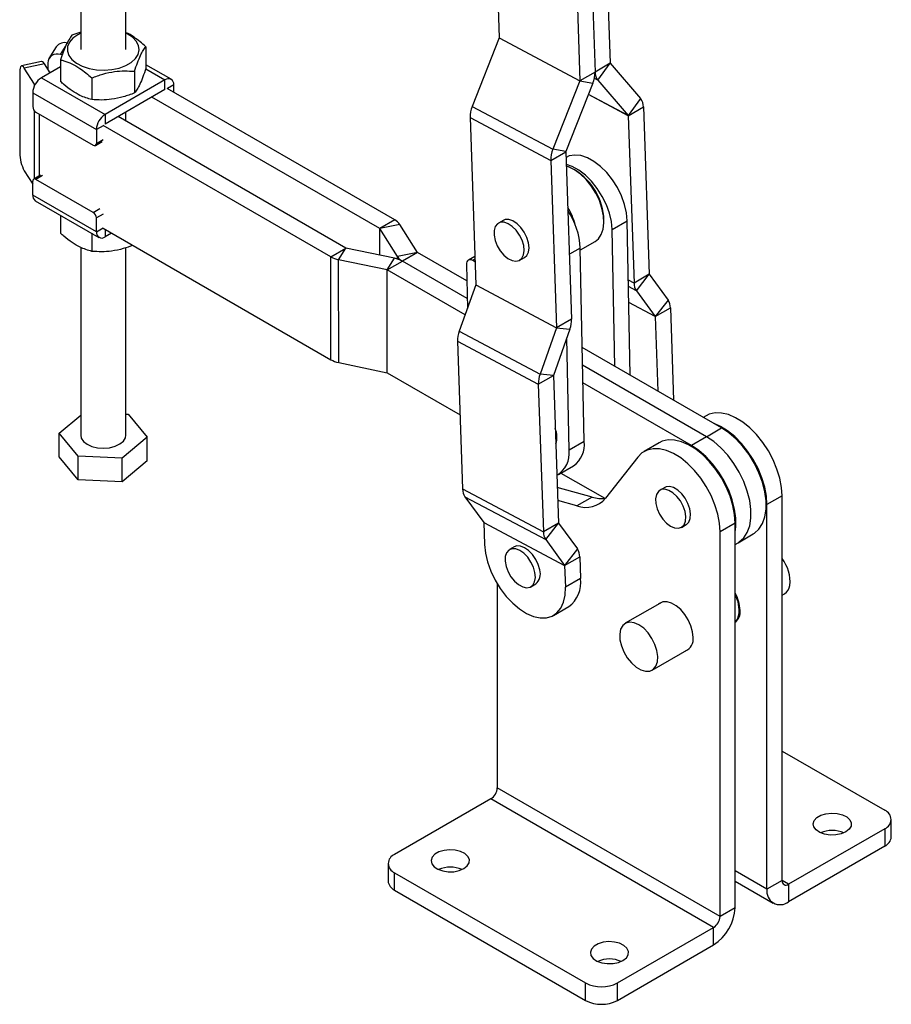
# Model space of a CAD drawing. Extents: x 85 to 782, y 35 to 586.
# Tile 21 of 22: x 588 to 782, y 253 to 471. Entities that reach past the tile are written whole.
import ezdxf

# ---------------------------------------------------------------- set-up
doc = ezdxf.new("R2010")
doc.units = 0
doc.header["$LTSCALE"] = 2
doc.layers.get('0').update_dxf_attribs({"linetype": 'CONTINUOUS'})

msp = doc.modelspace()

# ---------------------------------------------------------------- linework, layer by layer
at = {"color": 7, "linetype": 'CONTINUOUS'}
for p, q in [((694.154465, 483.591077), (694.704255, 467.440621)), ((718.718756, 480.857303), (719.367859, 461.789475)), ((601.726548, 477.11653), (601.727559, 464.867835)), ((611.727564, 464.868664), (611.726542, 477.117366)), ((711.993386, 477.210128), (712.650345, 457.911537)), ((715.361439, 478.876048), (716.009102, 459.850506)), ((601.727243, 468.699925), (599.787414, 468.018318)), ((694.703262, 467.435419), (688.712725, 452.210565)), ((694.703262, 467.435419), (712.649354, 457.906333)), ((694.704255, 467.440621), (712.650345, 457.911537)), ((596.302068, 465.444032), (594.677474, 462.867441)), ((616.208146, 465.479454), (616.208546, 460.658145)), ((593.038828, 462.148484), (588.575286, 461.210469)), ((594.396072, 461.8595), (594.396188, 460.487871)), ((597.623002, 463.631411), (597.214952, 463.717118)), ((597.247114, 462.545717), (597.247514, 457.724408)), ((719.367859, 461.789475), (716.009102, 459.850506)), ((716.627807, 458.003796), (719.369159, 461.785594)), ((719.369159, 461.785594), (726.145368, 453.930829)), ((588.16621, 459.901798), (588.167696, 441.937042)), ((593.655604, 461.662351), (589.192062, 460.724335)), ((591.443685, 457.153539), (589.192062, 460.724335)), ((597.247237, 461.025723), (593.010229, 458.57975)), ((594.908416, 459.675544), (593.655604, 461.662351)), ((613.667857, 460.006848), (613.668257, 455.185538)), ((621.820854, 458.227624), (616.208485, 461.466953)), ((716.009102, 459.850506), (712.650345, 457.911537)), ((593.010229, 458.57975), (607.152372, 450.417233)), ((604.18733, 458.539985), (604.187731, 453.718676)), ((620.445979, 458.091469), (607.152372, 450.417233)), ((620.446159, 455.927532), (620.445979, 458.091469)), ((712.649354, 457.906333), (706.658815, 442.681482)), ((715.537552, 457.374406), (709.547014, 442.149554)), ((712.649354, 457.906333), (715.537552, 457.374406)), ((716.627807, 458.003796), (723.404016, 450.149031)), ((591.065875, 455.211593), (605.208008, 447.049081)), ((591.065875, 455.211593), (591.066128, 452.149418)), ((620.446159, 455.927532), (607.152551, 448.253296)), ((671.518095, 426.980608), (620.905778, 456.192865)), ((622.390839, 455.335722), (622.390702, 456.96844)), ((668.159338, 425.041639), (617.547021, 454.253896)), ((726.145368, 453.930829), (723.404016, 450.149031)), ((591.77331, 450.924709), (604.501226, 443.57845)), ((611.728881, 448.958897), (611.728723, 450.895067)), ((688.712725, 452.210565), (706.658815, 442.681482)), ((723.405316, 450.14515), (726.764074, 452.084119)), ((726.764074, 452.084119), (728.030023, 414.896004)), ((607.152372, 450.417233), (607.152551, 448.253296)), ((660.664006, 420.714676), (610.051689, 449.926933)), ((688.241176, 449.734465), (706.187266, 440.205381)), ((688.241176, 449.734465), (689.507125, 412.546348)), ((723.405316, 450.14515), (724.671266, 412.957035)), ((605.208008, 447.049081), (605.208271, 443.986901)), ((657.305249, 418.775707), (606.692932, 447.987964)), ((605.001119, 443.52898), (606.486044, 444.386209)), ((706.187266, 440.205381), (709.546023, 442.14435)), ((709.547014, 442.149554), (706.658815, 442.681482)), ((709.546023, 442.14435), (710.811972, 404.956235)), ((706.187266, 440.205381), (707.453215, 403.017266)), ((709.593859, 440.875052), (709.589321, 440.872433)), ((589.193969, 437.860092), (591.067562, 434.888794)), ((711.618496, 438.006687), (711.264999, 438.210823)), ((591.067761, 432.510669), (591.067508, 435.572843)), ((592.759584, 436.887992), (591.27466, 436.030763)), ((604.502469, 428.635035), (591.774543, 435.9813)), ((605.209894, 424.348158), (591.067761, 432.510669)), ((591.637619, 431.251479), (605.779752, 423.088967)), ((597.24998, 428.012153), (597.250317, 423.999656)), ((605.209894, 424.348158), (605.209641, 427.410332)), ((671.518095, 426.980608), (668.159338, 425.041639)), ((695.589241, 426.884225), (694.528581, 426.271919)), ((717.999097, 426.545759), (717.999096, 426.953963)), ((719.812495, 424.813072), (723.171253, 426.752041)), ((723.846342, 392.451408), (723.171253, 426.752041)), ((606.694829, 425.123726), (657.307151, 395.911465)), ((672.625204, 425.977547), (668.161662, 425.039532)), ((672.089214, 418.81092), (668.161662, 425.039532)), ((676.552751, 419.748938), (672.625204, 425.977547)), ((720.410391, 394.434559), (719.812495, 424.813072)), ((604.190207, 424.006415), (604.190544, 419.993918)), ((608.569325, 424.04181), (607.154627, 423.225122)), ((601.731215, 420.869217), (601.734693, 379.126932)), ((611.734687, 379.127766), (611.731231, 420.792472)), ((657.305249, 418.775707), (660.664006, 420.714676)), ((659.043062, 418.136744), (660.667656, 420.713334)), ((671.45851, 418.446823), (660.667656, 420.713334)), ((713.588114, 377.711708), (712.741428, 420.731031)), ((712.750037, 420.293605), (716.026018, 422.184788)), ((657.307151, 395.911465), (657.305249, 418.775707)), ((669.833912, 415.870235), (659.043062, 418.136744)), ((659.044964, 395.272503), (659.043062, 418.136744)), ((669.833912, 415.870235), (671.45851, 418.446823)), ((676.552751, 419.748938), (672.089214, 418.81092)), ((676.555081, 419.746829), (673.196324, 417.80786)), ((687.522979, 413.416412), (676.555081, 419.746829)), ((689.291785, 418.872082), (687.864506, 418.048131)), ((689.331957, 417.692057), (688.831924, 417.967446)), ((699.290694, 418.022804), (700.351354, 418.63511)), ((669.835814, 393.005995), (669.833912, 415.870235)), ((669.837567, 415.86889), (673.196324, 417.80786)), ((687.137702, 405.883653), (669.837567, 415.86889)), ((669.839463, 393.004653), (669.837567, 415.86889)), ((687.600173, 409.494292), (673.196324, 417.80786)), ((687.450584, 417.094693), (687.643267, 407.304751)), ((728.030023, 414.896004), (724.671266, 412.957035)), ((725.189628, 411.236623), (728.031112, 414.89239)), ((728.031112, 414.89239), (732.23617, 409.14639)), ((689.506318, 412.541642), (685.847018, 402.255644)), ((689.506318, 412.541642), (707.45241, 403.012558)), ((689.507125, 412.546348), (707.453215, 403.017266)), ((725.189628, 411.236623), (729.394686, 405.490622)), ((732.23617, 409.14639), (729.394686, 405.490622)), ((729.395776, 405.487009), (732.754532, 407.425977)), ((732.754532, 407.425977), (733.453046, 386.90664)), ((710.811972, 404.956235), (707.453215, 403.017266)), ((729.395776, 405.487009), (729.959645, 388.922952)), ((707.45241, 403.012558), (703.793108, 392.72656)), ((710.428464, 402.715184), (706.769164, 392.429186)), ((707.45241, 403.012558), (710.428464, 402.715184)), ((685.847018, 402.255644), (703.793108, 392.72656)), ((710.229357, 375.772739), (709.737324, 400.772445)), ((685.46351, 400.014594), (703.409602, 390.48551)), ((685.46351, 400.014594), (686.581142, 367.183444)), ((744.14268, 380.736832), (713.176811, 398.609614)), ((659.044964, 395.272503), (669.835814, 393.005995)), ((740.783923, 378.797863), (713.254004, 394.687494)), ((669.839463, 393.004653), (686.02006, 383.665587)), ((703.409602, 390.48551), (706.768358, 392.424478)), ((706.769164, 392.429186), (703.793108, 392.72656)), ((706.768358, 392.424478), (707.885987, 359.593329)), ((703.409602, 390.48551), (704.527231, 357.65436)), ((737.425166, 376.858894), (713.331198, 390.765374)), ((596.950199, 379.572847), (601.734318, 383.588861)), ((611.734298, 383.821463), (612.296129, 383.795886)), ((612.296129, 383.795886), (616.51918, 378.681851)), ((740.683988, 383.466693), (740.048555, 383.099865)), ((601.17325, 374.458817), (596.950199, 379.572847)), ((596.950631, 374.346739), (596.950199, 379.572847)), ((616.51918, 378.681851), (610.95773, 374.013322)), ((616.519612, 373.455737), (616.51918, 378.681851)), ((740.783923, 378.797863), (737.425166, 376.858894)), ((740.783923, 378.797863), (744.14268, 380.736832)), ((713.588114, 377.711708), (710.229357, 375.772739)), ((730.251004, 377.44386), (726.892247, 375.504891)), ((601.173682, 369.232703), (596.950631, 374.346739)), ((610.95773, 374.013322), (601.17325, 374.458817)), ((601.173682, 369.232703), (601.17325, 374.458817)), ((725.488764, 374.27451), (718.343689, 365.149005)), ((610.958173, 368.787202), (610.95773, 374.013322)), ((616.519612, 373.455737), (610.958173, 368.787202)), ((707.90105, 370.409651), (711.259807, 372.348621)), ((708.443928, 370.72305), (718.171077, 365.108765)), ((610.958173, 368.787202), (601.173682, 369.232703)), ((686.581142, 367.183444), (704.527231, 357.65436)), ((687.099504, 365.463033), (705.045593, 355.933948)), ((687.099504, 365.463033), (691.30456, 359.717032)), ((715.360571, 365.367156), (707.616171, 367.51939)), ((731.507946, 367.509399), (730.447286, 366.897093)), ((757.576454, 365.633972), (754.217697, 363.695003)), ((757.576454, 280.151633), (757.576454, 365.633972)), ((712.001814, 363.428187), (707.714887, 364.619561)), ((715.360571, 365.367156), (712.001814, 363.428187)), ((754.217697, 278.212664), (754.217697, 363.695003)), ((691.30456, 359.717032), (709.250652, 350.187949)), ((691.30565, 359.713417), (709.251741, 350.184332)), ((691.30565, 359.713417), (691.471, 354.85613)), ((707.885987, 359.593329), (704.527231, 357.65436)), ((705.045593, 355.933948), (707.887078, 359.589715)), ((707.887078, 359.589715), (712.092135, 353.843716)), ((735.209399, 358.647977), (736.270059, 359.260283)), ((747.14347, 359.611138), (743.784713, 357.672169)), ((747.14347, 274.1288), (747.14347, 359.611138)), ((743.784713, 272.189831), (743.784713, 357.672169)), ((747.784304, 355.24106), (751.143061, 357.180029)), ((705.045593, 355.933948), (709.250652, 350.187949)), ((747.14347, 354.871114), (747.784304, 355.24106)), ((698.05959, 354.316013), (696.99893, 353.703707)), ((712.092135, 353.843716), (709.250652, 350.187949)), ((709.251741, 350.184332), (712.610498, 352.123302)), ((709.251741, 350.184332), (709.417092, 345.327044)), ((712.610498, 352.123302), (712.775849, 347.266014)), ((694.287238, 346.096592), (694.287238, 300.764115)), ((701.761043, 345.454593), (702.821703, 346.066898)), ((712.775849, 347.266014), (709.417092, 345.327044)), ((757.576455, 343.591182), (758.135112, 343.913688)), ((730.920044, 342.058794), (722.719957, 337.324985)), ((706.79353, 339.092766), (710.152287, 341.031736)), ((747.038474, 337.544266), (747.270917, 337.766369)), ((747.14347, 337.568348), (747.352541, 337.689042)), ((728.71947, 326.9324), (736.919557, 331.666209)), ((757.576453, 308.927927), (780.379067, 295.764258)), ((743.784713, 272.189831), (694.287238, 300.764115)), ((692.873024, 298.314622), (671.484624, 285.967361)), ((742.370499, 269.740338), (692.873024, 298.314622)), ((781.843534, 289.844677), (781.843534, 293.723239)), ((780.379068, 291.682217), (758.990668, 279.334957)), ((780.379068, 291.682217), (780.379068, 287.803656)), ((780.379068, 287.803656), (758.990668, 275.456395)), ((670.020158, 283.92634), (670.020158, 280.047778)), ((671.484626, 281.885321), (713.911032, 257.393078)), ((671.484626, 278.006759), (671.484626, 281.885321)), ((757.576454, 280.151633), (754.217697, 278.212664)), ((671.484626, 278.006759), (713.911032, 253.514516)), ((747.143469, 280.013268), (755.615942, 275.122214)), ((758.990668, 279.334957), (758.990668, 275.456395)), ((747.14347, 274.1288), (743.784713, 272.189831)), ((720.982099, 257.393077), (742.370499, 269.740338)), ((742.370499, 265.861776), (742.370499, 269.740338)), ((720.982099, 253.514516), (742.370499, 265.861776)), ((713.911032, 253.514516), (713.911032, 257.393078)), ((720.982099, 253.514516), (720.982099, 257.393077))]:
    msp.add_line(p, q, dxfattribs=at)
at = {"color": 8, "linetype": 'CONTINUOUS'}
for p, q in [((597.214952, 463.717118), (598.35333, 465.522572)), ((616.173395, 460.557505), (620.445979, 458.091469)), ((716.627807, 458.003796), (715.859887, 458.411548)), ((591.443685, 457.153539), (591.67939, 457.203072)), ((591.443716, 456.760099), (591.443685, 457.153539)), ((622.390702, 456.96844), (620.976507, 456.152042)), ((723.405316, 450.14515), (714.544345, 454.850183)), ((723.404016, 450.149031), (714.545383, 454.852824)), ((591.445434, 436.129353), (591.44418, 451.208514)), ((592.552401, 436.768397), (592.551263, 450.475692)), ((606.692932, 447.90631), (605.208008, 447.049081)), ((605.208271, 443.986901), (606.693195, 444.84413)), ((593.259467, 436.838528), (591.774543, 435.9813)), ((604.502469, 428.635035), (605.987394, 429.492264)), ((606.694565, 428.267561), (605.209641, 427.410332)), ((605.209894, 424.348158), (606.694818, 425.205386)), ((607.15449, 424.85842), (607.154627, 423.225122)), ((668.159828, 419.139678), (668.159338, 425.041639)), ((668.162152, 419.13919), (668.161662, 425.039532)), ((712.741428, 420.731031), (710.322507, 419.334618)), ((672.089256, 418.283503), (672.089214, 418.81092)), ((689.313125, 418.245238), (688.831924, 417.967446)), ((724.671266, 412.957035), (723.429785, 413.616241)), ((725.189628, 411.236623), (723.458529, 412.155809)), ((729.394686, 405.490622), (723.528404, 408.605523)), ((729.395776, 405.487009), (723.528464, 408.602456)), ((754.217697, 278.212664), (747.14347, 282.296529)), ((758.990668, 279.334957), (757.576454, 280.151365))]:
    msp.add_line(p, q, dxfattribs=at)
at = {"color": 7, "linetype": 'CONTINUOUS', "flags": 128}
for points in [[(601.727259, 468.472649), (601.070712, 468.133252), (599.986901, 467.354908), (599.218292, 466.460283), (598.800794, 465.491223), (598.753956, 464.493026), (599.079948, 463.512378), (599.763527, 462.595133), (600.772749, 461.78417), (602.06041, 461.117415), (603.566294, 460.626049), (605.219993, 460.333046), (606.944193, 460.252099), (608.658263, 460.386998), (610.282056, 460.731435), (611.739639, 461.269308), (612.962866, 461.975462), (613.89454, 462.816878), (614.491089, 463.754217), (614.724624, 464.743646), (614.584226, 465.738902), (614.076466, 466.693442), (613.225077, 467.562641), (612.069865, 468.305856), (611.727264, 468.473478)], [(593.655604, 461.662351), (593.455428, 461.932734), (593.262957, 462.098583), (593.085592, 462.153521), (593.038828, 462.148484)], [(589.192062, 460.724335), (588.991897, 460.994713), (588.799425, 461.160562), (588.62205, 461.215505), (588.466584, 461.157433), (588.33902, 460.988567), (588.244228, 460.715414), (588.185884, 460.348454), (588.16621, 459.901798)], [(591.443685, 457.153539), (591.539084, 457.01419), (591.557976, 456.989005)], [(723.171253, 426.752041), (723.002246, 428.533502), (722.56817, 430.403456), (721.883807, 432.298218), (720.972461, 434.153265), (719.865168, 435.905427), (718.599635, 437.495035), (717.218957, 438.86796), (715.770153, 439.977443), (714.302561, 440.78571), (712.866155, 441.265228), (711.509854, 441.39967), (710.279841, 441.184461), (709.593859, 440.875052)], [(719.812495, 424.813072), (719.643489, 426.594533), (719.209413, 428.464486), (718.525049, 430.359248), (717.613704, 432.214296), (716.50641, 433.966458), (715.240877, 435.556065), (713.860199, 436.928991), (712.411396, 438.038474), (710.943803, 438.84674), (709.643022, 439.294919)], [(716.026018, 422.184788), (716.753848, 422.759078), (717.409546, 423.703915), (717.82907, 424.907381), (717.996299, 426.323232), (717.904806, 427.897052), (717.558107, 429.568361), (716.969525, 431.272933), (716.161678, 432.94526), (715.165613, 434.521078), (714.019609, 435.93983), (712.767704, 437.146991), (711.458008, 438.096171), (710.140853, 438.750896), (709.655963, 438.914807)], [(700.351354, 418.63511), (700.828928, 419.053764), (701.203201, 419.804538), (701.337703, 420.774484), (701.222462, 421.891661), (700.866022, 423.073212), (700.294819, 424.231509), (699.551217, 425.28065), (698.690365, 426.142817), (697.77611, 426.754074), (696.876255, 427.069082), (696.057542, 427.064482), (695.589241, 426.884225)], [(693.568734, 423.587368), (693.806792, 422.427199), (694.274974, 421.246272), (694.938557, 420.132179), (695.748327, 419.16754), (696.644224, 418.423902), (697.559806, 417.956416), (698.42717, 417.799752), (699.181983, 417.965531), (699.768268, 418.441458), (700.142541, 419.192232), (700.277044, 420.162178), (700.161802, 421.279355), (699.805362, 422.460907), (699.234159, 423.619204), (698.490557, 424.668345), (697.629705, 425.530512), (696.715451, 426.141768), (695.815596, 426.456776), (694.996883, 426.452176), (694.320029, 426.128308), (693.835235, 425.509188), (693.578455, 424.64074), (693.568734, 423.587368)], [(688.831924, 417.967446), (688.556721, 418.087624), (688.293342, 418.139721), (688.051912, 418.121734), (687.841707, 418.034354), (687.670802, 417.880942), (687.545768, 417.667391), (687.47141, 417.401906), (687.450584, 417.094693)], [(757.576454, 365.633972), (757.447619, 367.546288), (757.064465, 369.557562), (756.436972, 371.615421), (755.581478, 373.666281), (754.520258, 375.65674), (753.280946, 377.53497), (751.895812, 379.252064), (750.400923, 380.763311), (748.835204, 382.02936), (747.239424, 383.017244), (745.655136, 383.701241), (744.123592, 384.063539), (742.684671, 384.094706), (741.375842, 383.793929), (740.683988, 383.466693)], [(754.217697, 363.695003), (754.088862, 365.607319), (753.705708, 367.618593), (753.078215, 369.676452), (752.222721, 371.727312), (751.161502, 373.717771), (749.922189, 375.596001), (748.537055, 377.313095), (747.042166, 378.824342), (745.476447, 380.090391), (743.880668, 381.078275), (742.470741, 381.701837)], [(601.734693, 379.126932), (601.8521, 378.505301), (602.323772, 377.767995), (603.12259, 377.131498), (604.189292, 376.643036), (605.444782, 376.338815), (606.795934, 376.241411), (608.142546, 376.35804), (609.38475, 376.680053), (610.430398, 377.183583), (611.201961, 377.831266), (611.642206, 378.575072), (611.734687, 379.127766)], [(747.784304, 355.24106), (748.068812, 355.41923), (749.072918, 356.329598), (749.850949, 357.541003), (750.381678, 359.020405), (750.650636, 360.727442), (750.650478, 362.615556), (750.381212, 364.633243), (749.850185, 366.725464), (749.071878, 368.835153), (748.067524, 370.904758), (746.864518, 372.877828), (745.495676, 374.700544), (743.998335, 376.323184), (742.413338, 377.70149), (740.783923, 378.797863)], [(747.784304, 355.24106), (748.068812, 355.41923), (749.072918, 356.329598), (749.850949, 357.541003), (750.381678, 359.020405), (750.650636, 360.727442), (750.650478, 362.615556), (750.381212, 364.633243), (749.850185, 366.725464), (749.071878, 368.835153), (748.067524, 370.904758), (746.864518, 372.877828), (745.495676, 374.700544), (743.998335, 376.323184), (742.413338, 377.70149), (740.783923, 378.797863)], [(751.143061, 357.180029), (751.427569, 357.358199), (752.431675, 358.268567), (753.209706, 359.479973), (753.740435, 360.959374), (754.009393, 362.666411), (754.009235, 364.554525), (753.739969, 366.572213), (753.208942, 368.664434), (752.430635, 370.774122), (751.426281, 372.843727), (750.223275, 374.816798), (748.854433, 376.639513), (747.357092, 378.262153), (745.772095, 379.640459), (744.14268, 380.736832)], [(747.14347, 359.611138), (747.014635, 361.523455), (746.631481, 363.534728), (746.003988, 365.592587), (745.148494, 367.643447), (744.087274, 369.633907), (742.847962, 371.512137), (741.462828, 373.229231), (739.967939, 374.740478), (738.40222, 376.006526), (736.80644, 376.994411), (735.222152, 377.678407), (733.690608, 378.040706), (732.251687, 378.071873), (730.942858, 377.771096), (730.251004, 377.44386)], [(747.143469, 357.63428), (747.291879, 358.788472), (747.29172, 360.676587), (747.022455, 362.694274), (746.491428, 364.786495), (745.713121, 366.896183), (744.708767, 368.965789), (743.505761, 370.938859), (742.136919, 372.761574), (740.639578, 374.384215), (739.054581, 375.762521), (737.425166, 376.858894)], [(743.784713, 357.672169), (743.655878, 359.584486), (743.272724, 361.595759), (742.645231, 363.653618), (741.789737, 365.704478), (740.728517, 367.694938), (739.489205, 369.573168), (738.104071, 371.290262), (736.609182, 372.801509), (735.043463, 374.067557), (733.447684, 375.055442), (731.863395, 375.739438), (730.331851, 376.101737), (728.89293, 376.132904), (727.584101, 375.832127), (726.439444, 375.207239), (725.488764, 374.27451)], [(736.270059, 359.260283), (736.319486, 359.290026), (736.858246, 359.836043), (737.176793, 360.645257), (737.251499, 361.657655), (737.076824, 362.798149), (736.665722, 363.982156), (736.048684, 365.121863), (735.271473, 366.132742), (734.39173, 366.939823), (733.474701, 367.483247), (732.5884, 367.722711), (731.798559, 367.640455), (731.507946, 367.509399)], [(733.693855, 358.514741), (734.539805, 358.435398), (735.258825, 358.67772), (735.797586, 359.223737), (736.116133, 360.032951), (736.190838, 361.045349), (736.016163, 362.185843), (735.605062, 363.36985), (734.988024, 364.509557), (734.210812, 365.520436), (733.331069, 366.327517), (732.414041, 366.870941), (731.52774, 367.110404), (730.737899, 367.028149), (730.103096, 366.630273), (729.670411, 365.946288), (729.471938, 365.026918), (729.522391, 363.940352), (729.818033, 362.767175), (730.336936, 361.594394), (731.040616, 360.508992), (731.876882, 359.591466), (732.783713, 358.909865), (733.693855, 358.514741)], [(691.471, 354.85613), (691.669801, 352.948378), (692.135202, 350.953825), (692.853063, 348.933075), (693.801572, 346.947526), (694.951909, 345.057505), (696.269122, 343.320444), (697.713188, 341.78912), (699.24023, 340.510062), (700.803849, 339.522135), (702.356536, 338.855356), (703.851112, 338.529981), (705.242167, 338.555902), (706.487433, 338.932329), (707.549074, 339.647824), (708.394833, 340.680646), (708.999011, 341.999417), (709.34325, 343.564063), (709.417092, 345.327044)], [(703.716673, 349.200931), (703.384755, 350.379791), (702.834485, 351.544686), (702.106677, 352.609218), (701.255305, 353.494436), (700.343514, 354.134685), (699.438929, 354.482484), (698.608634, 354.512037), (698.05959, 354.316013)], [(702.656013, 348.588625), (702.324095, 349.767485), (701.773826, 350.932381), (701.046017, 351.996912), (700.194645, 352.88213), (699.282855, 353.522379), (698.378269, 353.870178), (697.547975, 353.899732), (696.853553, 353.608847), (696.346505, 353.019097), (696.064437, 352.174224), (696.028267, 351.136884), (696.240679, 349.984016), (696.68592, 348.80112), (697.330967, 347.675927), (698.127981, 346.691886), (699.01785, 345.921982), (699.934577, 345.423313), (700.810172, 345.232863), (701.579697, 345.364758), (702.18608, 345.809214), (702.584348, 346.533269), (702.744963, 347.483225), (702.656013, 348.588625)], [(737.809661, 334.168799), (737.68535, 335.422799), (737.319642, 336.747448), (736.73379, 338.065759), (735.961843, 339.301123), (735.048663, 340.381738), (734.04732, 341.244807), (733.016009, 341.84017), (732.014667, 342.133226), (731.101486, 342.106948), (730.329539, 341.762855), (730.143772, 341.610662)], [(747.274163, 337.738213), (747.639349, 338.237664), (747.979664, 339.204707)], [(729.87773, 328.754683), (729.956782, 329.933724), (729.769601, 331.250689), (729.327954, 332.622816), (728.659585, 333.963899), (727.806495, 335.189667), (726.822284, 336.223106), (725.768794, 336.999274), (724.712222, 337.469408), (723.718952, 337.603965), (722.851399, 337.394491), (722.164073, 336.854145), (721.70016, 336.016882), (721.48881, 334.93531), (721.543304, 333.677389), (721.860218, 332.322158), (722.419637, 330.954767), (723.186412, 329.661141), (724.112364, 328.522562), (725.139313, 327.610566), (726.202729, 326.98246), (727.235796, 326.677715), (728.173601, 326.715473), (728.957221, 327.093363), (729.537416, 327.78764), (729.87773, 328.754683)], [(771.717011, 290.96786), (770.697697, 290.533574), (769.501931, 290.292028), (768.235958, 290.264682), (767.012265, 290.453968), (765.939585, 290.843065), (765.113229, 291.397402), (764.606621, 292.067722), (764.464778, 292.794465), (764.700301, 293.513058), (765.292266, 294.159649), (766.188071, 294.676786), (767.308121, 295.018521), (768.552893, 295.154484), (769.811789, 295.072601), (770.972942, 294.780142), (771.933187, 294.303098), (772.607196, 293.683852), (772.935084, 292.97743), (772.887713, 292.246599), (772.469298, 291.556298), (771.717011, 290.96786)], [(686.864196, 282.803779), (687.616483, 283.392217), (688.0349, 284.082517), (688.082269, 284.813349), (687.754383, 285.519771), (687.080371, 286.139016), (686.120128, 286.616061), (684.958974, 286.90852), (683.700081, 286.990405), (682.455308, 286.854439), (681.335257, 286.512705), (680.439452, 285.995568), (679.847488, 285.348976), (679.611966, 284.630386), (679.753807, 283.903641), (680.260415, 283.233321), (681.08677, 282.678983), (682.159452, 282.289886), (683.383143, 282.100601), (684.649117, 282.127947), (685.844883, 282.369493), (686.864196, 282.803779)], [(722.219536, 262.393576), (722.971823, 262.982014), (723.390238, 263.672315), (723.437609, 264.403146), (723.109721, 265.109568), (722.435711, 265.728813), (721.475468, 266.205858), (720.314314, 266.498317), (719.055421, 266.580201), (717.810646, 266.444237), (716.690596, 266.102502), (715.794792, 265.585365), (715.202826, 264.938774), (714.967305, 264.220183), (715.109147, 263.493438), (715.615754, 262.823118), (716.442109, 262.26878), (717.51479, 261.879684), (718.738483, 261.690398), (720.004456, 261.717744), (721.200222, 261.95929), (722.219536, 262.393576)]]:
    msp.add_lwpolyline(points, dxfattribs=at)
at = {"color": 7, "linetype": 'CONTINUOUS'}
for centre, radius, start, end in [((598.178399, 464.054355), 2.334913, 73.55130623, 143.47504949), ((694.691023, 467.440449), 0.013233, 337.6561009, 0.74431581), ((596.505085, 461.726729), 2.113188, 70.37137093, 176.39773853), ((719.374068, 461.789397), 0.00621, 179.27376723, 217.75906206), ((709.709916, 459.767174), 6.299737, 337.67744545, 0.75792284), ((718.967288, 459.814593), 2.958405, 179.30444677, 217.74045098), ((595.287426, 455.019888), 4.225902, 122.60651474, 177.39993858), ((621.20509, 457.160673), 1.201095, 350.79030377, 129.19894701), ((712.637098, 457.911362), 0.013248, 337.69115175, 0.7558693), ((723.805901, 452.120036), 2.958391, 359.30436897, 37.7405639), ((592.601363, 452.219378), 1.536828, 182.60912211, 237.39757138), ((694.540238, 449.81782), 6.299614, 157.67721494, 180.75815008), ((609.429542, 446.857373), 4.225885, 122.60621713, 177.39987657), ((723.399101, 450.145227), 0.006216, 359.29202544, 37.74080385), ((604.777204, 443.916909), 0.436713, 230.80635825, 9.22257681), ((712.486422, 440.28872), 6.299707, 157.67740294, 180.75799472), ((709.559243, 442.14453), 0.01322, 157.66666968, 180.78035137), ((596.955919, 441.981619), 8.788337, 180.29061983, 207.96790298), ((704.319539, 426.425006), 13.68978, 2.21439239, 57.78022716), ((591.498571, 435.642841), 0.436709, 50.80696144, 189.22338315), ((592.415566, 432.362088), 1.35597, 173.70915976, 234.98997553), ((696.583397, 421.8959), 15.542683, 15.16319516, 30.56659449), ((695.811296, 419.755559), 16.95821, 3.29759563, 33.26012722), ((603.674433, 427.340388), 1.5368, 2.60857202, 57.39765168), ((670.022645, 424.217527), 3.141812, 34.06912057, 61.57662119), ((668.156205, 425.035845), 0.006586, 34.03976906, 61.5955779), ((606.395517, 424.155931), 1.201105, 170.7906691, 309.19858072), ((660.670072, 420.725542), 0.012445, 240.82770518, 258.80392915), ((660.197159, 423.95827), 5.934822, 240.83814446, 258.78670532), ((670.304439, 412.625368), 5.934746, 60.83802895, 78.78681858), ((674.691743, 420.570907), 3.141769, 214.06892869, 241.57681655), ((676.558229, 419.752647), 0.006615, 214.09862891, 241.58352959), ((669.83148, 415.857985), 0.012489, 60.83054558, 78.77058176), ((728.036483, 414.895979), 0.00646, 179.77451078, 213.749639), ((689.494214, 412.546141), 0.012913, 339.61082339, 0.92068792), ((727.752267, 412.947047), 3.081017, 179.81426648, 213.72099973), ((729.673527, 407.435965), 3.081022, 359.81426598, 33.72095302), ((704.651019, 404.857212), 6.161749, 339.65738404, 0.9208205), ((729.389312, 405.48703), 0.006463, 359.80894082, 33.76015672), ((707.440276, 403.017057), 0.01294, 339.65738356, 0.92547443), ((691.624475, 400.113617), 6.16176, 159.65743836, 180.92081867), ((660.199071, 401.094061), 5.934854, 240.83820886, 258.78666797), ((669.83338, 392.993742), 0.012493, 60.8575736, 78.76488928), ((709.570542, 390.584539), 6.161737, 159.65741383, 180.92087915), ((706.781268, 392.424689), 0.012912, 159.61763016, 180.93716104), ((702.857062, 378.76608), 4.696002, 340.59919793, 23.30021317), ((707.90544, 376.991815), 5.728092, 305.84534875, 7.21989065), ((704.709284, 375.026207), 5.570325, 300.35467178, 7.70192412), ((689.662139, 367.173454), 3.081013, 179.81421856, 213.72098121), ((713.948483, 368.800496), 5.714124, 250.08189404, 320.28055198), ((717.397218, 372.151625), 7.083569, 253.29063598, 277.55351196), ((691.299197, 359.713444), 0.006452, 359.76009027, 33.77987187), ((707.89246, 359.593311), 0.006473, 179.83956256, 213.74534221), ((707.608237, 357.644373), 3.081022, 179.8142803, 213.72095269), ((709.529502, 352.133292), 3.081012, 359.81422269, 33.72104875), ((709.245268, 350.184357), 0.006473, 359.78482974, 33.71270774), ((750.905387, 346.557139), 8.428085, 354.40867558, 37.67143542), ((701.035138, 348.271881), 2.837916, 309.01577876, 19.10924604), ((706.195743, 346.365936), 6.64138, 306.56549172, 7.78902104), ((739.429222, 339.856789), 8.819782, 2.17575724, 28.99607287), ((740.429894, 340.1327), 7.60659, 352.99254072, 28.04237527), ((756.809367, 346.035586), 2.502009, 301.99682269, 353.12235654), ((745.260537, 339.856766), 3.000851, 308.86344249, 6.40700349), ((735.041137, 333.786387), 2.79481, 293.22577385, 7.86440766), ((691.216793, 300.90384), 3.073622, 302.60559953, 357.39446194), ((779.604434, 293.723237), 2.183076, 290.78340317, 69.21663381), ((768.711807, 284.715779), 6.584217, 66.70926781, 113.29073219), ((779.341246, 290.09421), 2.514699, 294.37470327, 354.30518806), ((672.259259, 283.926341), 2.183076, 110.78340317, 249.21663381), ((683.858993, 276.551705), 6.584211, 66.70924545, 113.29075455), ((758.438605, 280.01178), 0.87342, 170.78602596, 309.20303745), ((672.522438, 280.297308), 2.514691, 185.69476571, 245.62545244), ((757.127446, 277.740653), 2.947784, 170.7859024, 309.2034143), ((736.780783, 274.600352), 10.37341, 302.60541551, 357.39456152), ((740.714268, 272.329556), 3.073622, 302.60559953, 357.39446194), ((719.214333, 256.141502), 6.584211, 66.70924545, 113.29075455), ((717.446566, 264.216627), 7.685104, 242.60964718, 297.3903405), ((717.446566, 260.338066), 7.685104, 242.60964718, 297.3903405)]:
    msp.add_arc(centre, radius, start, end, dxfattribs=at)
for points, knots in [([(616.208146, 465.479454), (615.341136, 466.212794), (613.899924, 467.43181), (612.368483, 468.376671), (611.757228, 468.610233), (611.727251, 468.621687)], [0, 0, 0, 0, 0.5894716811, 0.9798669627, 1, 1, 1, 1]), ([(599.787414, 468.018318), (599.566915, 467.722394), (599.121136, 467.124128), (598.460714, 465.833793), (597.829402, 464.279347), (597.442392, 463.127113), (597.247114, 462.545717)], [0, 0, 0, 0, 0.2646044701, 0.5349476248, 0.7653429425, 1, 1, 1, 1]), ([(613.667857, 460.006848), (613.888322, 460.660888), (614.334034, 461.983153), (614.994449, 463.538343), (615.625772, 464.704035), (616.012839, 465.219407), (616.208146, 465.479454)], [0, 0, 0, 0, 0.2646046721, 0.5349474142, 0.7653432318, 1, 1, 1, 1]), ([(597.247114, 462.545717), (597.498963, 462.480234), (598.320107, 462.266729), (599.759876, 461.718868), (601.860092, 460.5389), (603.318707, 459.286064), (604.18733, 458.539985)], [0, 0, 0, 0, 0.1113112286, 0.362925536, 0.6206145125, 1, 1, 1, 1]), ([(604.18733, 458.539985), (605.010159, 458.846356), (606.673659, 459.465742), (609.138387, 459.97952), (611.494526, 460.149694), (612.939001, 460.054753), (613.667857, 460.006848)], [0, 0, 0, 0, 0.2646050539, 0.5349479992, 0.7653431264, 1, 1, 1, 1]), ([(616.208546, 460.658145), (615.988087, 460.004102), (615.542388, 458.681836), (614.881948, 457.126648), (614.250633, 455.960958), (613.863564, 455.445586), (613.668257, 455.185538)], [0, 0, 0, 0, 0.2646054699, 0.5349474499, 0.7653432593, 1, 1, 1, 1]), ([(604.187731, 453.718676), (603.319148, 453.975251), (601.87532, 454.401751), (599.775755, 455.639882), (598.335108, 456.751747), (597.499374, 457.499163), (597.247514, 457.724408)], [0, 0, 0, 0, 0.37938395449, 0.63064202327, 0.8886887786, 1, 1, 1, 1]), ([(613.668257, 455.185538), (612.845429, 454.879167), (611.181929, 454.259782), (608.7172, 453.746003), (606.361061, 453.57583), (604.916586, 453.67077), (604.187731, 453.718676)], [0, 0, 0, 0, 0.2646049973, 0.5349479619, 0.7653431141, 1, 1, 1, 1]), ([(604.190544, 419.993918), (603.321957, 420.250494), (601.878126, 420.676994), (599.778558, 421.91513), (598.33791, 423.026991), (597.502177, 423.77441), (597.250317, 423.999656)], [0, 0, 0, 0, 0.3793848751, 0.6306425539, 0.888688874, 1, 1, 1, 1]), ([(613.27659, 421.324887), (612.584154, 421.068635), (611.050649, 420.501126), (608.719699, 420.02261), (606.36394, 419.850753), (604.91942, 419.945905), (604.190544, 419.993918)], [0, 0, 0, 0, 0.2323344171, 0.514540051, 0.7550463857, 1, 1, 1, 1])]:
    msp.add_open_spline(points, degree=3, knots=knots, dxfattribs=at)

doc.saveas('drawing.dxf')
